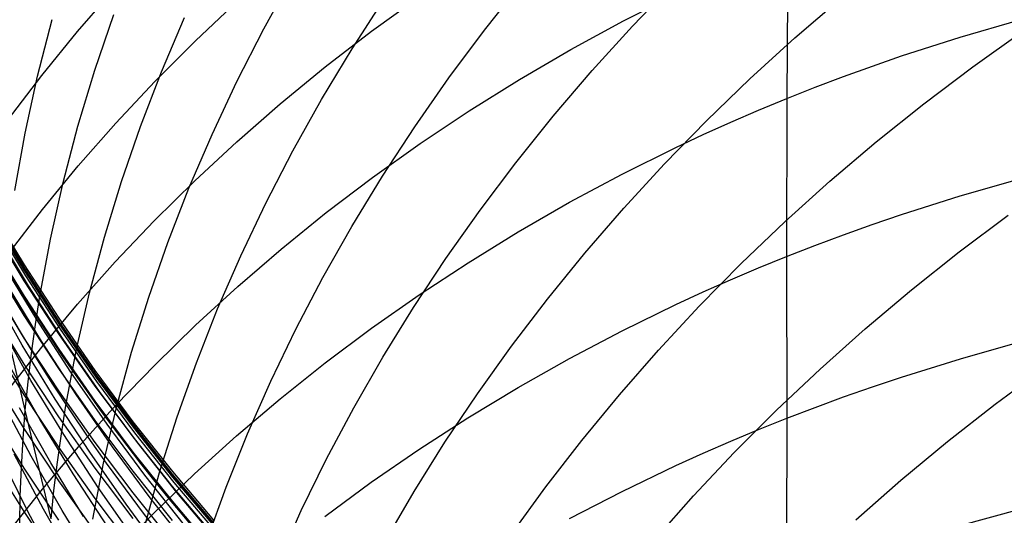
# Model space of a CAD drawing. Extents: x -383 to 1849, y -1185 to -529.
# Tile 177 of 256: x -378.76 to -371.17, y -937.12 to -933.3. Entities that reach past the tile are written whole.
import ezdxf

# ---------------------------------------------------------------- set-up
doc = ezdxf.new("R2010")
doc.units = 0
doc.layers.add('PREDEFINITO', color=7, linetype='CONTINUOUS')

msp = doc.modelspace()

# ---------------------------------------------------------------- linework, layer by layer
at = {"layer": 'PREDEFINITO'}
for p, q in [((-372.8386854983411, -932.7161050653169, 634.759966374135), (-372.8492097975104, -933.9060801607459, 636.3822920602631)), ((-376.8815956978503, -933.3679676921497, 528.2152702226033), (-376.6608912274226, -932.967561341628, 528.0339231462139)), ((-378.3175416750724, -933.3881651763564, 627.1617599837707), (-378.0287112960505, -933.0547042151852, 627.378759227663)), ((-375.1795856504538, -933.3777600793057, 523.978734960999), (-374.8919841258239, -933.0153235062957, 523.8094827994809)), ((-374.0373738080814, -933.3464618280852, 521.8135587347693), (-373.7138493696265, -933.0104022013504, 521.6568499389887)), ((-376.0508345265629, -933.3872169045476, 631.8521008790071), (-375.683452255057, -933.1220957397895, 632.0372466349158)), ((-374.1072317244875, -933.3074421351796, 634.3387288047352), (-373.6927417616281, -933.0984988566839, 634.4882807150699)), ((-372.7879701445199, -933.4385313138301, 519.69618742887), (-372.4318084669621, -933.1323481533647, 519.5554854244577)), ((-377.408264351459, -933.4600013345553, 629.4296214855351), (-377.0835494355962, -933.1539709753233, 629.6363216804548)), ((-376.2011472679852, -933.5223174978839, 526.1775030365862), (-375.9525538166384, -933.1367174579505, 525.9987117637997)), ((-378.1844873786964, -933.68620465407, 532.4977761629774), (-378.038753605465, -933.2570934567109, 532.3124481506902)), ((-377.6707844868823, -933.698872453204, 530.448124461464), (-377.4938169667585, -933.2808428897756, 530.262042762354)), ((-378.6250276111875, -933.7332293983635, 534.5457049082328), (-378.5120597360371, -933.2948783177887, 534.3624799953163)), ((-374.5129577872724, -933.5277234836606, 634.1804023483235), (-374.1072317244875, -933.3074421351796, 634.3387288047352)), ((-374.3494777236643, -933.6905905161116, 521.9765235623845), (-374.0373738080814, -933.3464618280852, 521.8135587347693)), ((-371.510889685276, -933.4316205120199, 636.7280134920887), (-371.0515496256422, -933.2978645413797, 636.8237272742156)), ((-378.5939496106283, -933.7288443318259, 626.9396859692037), (-378.3175416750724, -933.3881651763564, 627.1617599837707)), ((-377.088287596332, -933.7734521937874, 528.4008008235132), (-376.8815956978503, -933.3679676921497, 528.2152702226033)), ((-376.4079076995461, -933.6619587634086, 631.6597460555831), (-376.0508345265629, -933.3872169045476, 631.8521008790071)), ((-375.4548021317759, -933.7471519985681, 524.1534510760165), (-375.1795856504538, -933.3777600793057, 523.978734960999)), ((-371.9639785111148, -933.5775630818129, 636.6225535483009), (-371.510889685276, -933.4316205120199, 636.7280134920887)), ((-371.4149994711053, -933.6608625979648, 517.6414151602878), (-371.0285119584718, -933.386321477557, 517.5193256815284)), ((-377.7214650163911, -933.7742968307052, 629.2169233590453), (-377.408264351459, -933.4600013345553, 629.4296214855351)), ((-373.1336653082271, -933.7538566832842, 519.8439639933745), (-372.7879701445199, -933.4385313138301, 519.69618742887)), ((-376.4363765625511, -933.913740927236, 526.3610121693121), (-376.2011472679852, -933.5223174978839, 526.1775030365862)), ((-374.9096161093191, -933.75897326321, 634.013574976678), (-374.5129577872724, -933.5277234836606, 634.1804023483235)), ((-372.188007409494, -933.6551099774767, 636.5661607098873), (-371.9639785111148, -933.5775630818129, 636.6225535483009)), ((-376.7543698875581, -933.9459488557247, 631.4604468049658), (-376.4079076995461, -933.6619587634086, 631.6597460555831)), ((-372.4102679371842, -933.7357102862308, 636.5073216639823), (-372.188007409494, -933.6551099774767, 636.5661607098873)), ((-371.7920323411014, -933.945615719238, 517.7714407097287), (-371.4149994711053, -933.6608625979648, 517.6414151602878)), ((-378.8576338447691, -934.0763596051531, 626.7127865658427), (-378.5939496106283, -933.7288443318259, 626.9396859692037)), ((-378.7217746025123, -934.1739116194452, 534.7315040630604), (-378.6250276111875, -933.7332293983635, 534.5457049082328)), ((-378.3146171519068, -934.1184318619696, 532.6861275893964), (-378.1844873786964, -933.68620465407, 532.4977761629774)), ((-377.832787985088, -934.1207983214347, 530.6377064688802), (-377.6707844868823, -933.698872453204, 530.448124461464)), ((-374.6498451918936, -934.0423826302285, 522.1455454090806), (-374.3494777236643, -933.6905905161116, 521.9765235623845)), ((-372.6306915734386, -933.8193662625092, 636.4460331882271), (-372.4102679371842, -933.7357102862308, 636.5073216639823)), ((-378.0228483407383, -934.0964764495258, 628.9984865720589), (-377.7214650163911, -933.7742968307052, 629.2169233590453)), ((-377.2806531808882, -934.1835975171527, 528.5903352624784), (-377.088287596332, -933.7734521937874, 528.4008008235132)), ((-375.7173170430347, -934.1230895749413, 524.3334387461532), (-375.4548021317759, -933.7471519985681, 524.1534510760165)), ((-375.2969028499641, -934.000821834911, 633.8385203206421), (-374.9096161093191, -933.75897326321, 634.013574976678)), ((-373.4685795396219, -934.0779251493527, 519.9986113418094), (-373.1336653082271, -933.7538566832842, 519.8439639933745)), ((-372.8492097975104, -933.9060801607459, 636.382292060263), (-372.6306915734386, -933.8193662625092, 636.4460331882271)), ((-377.0899192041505, -934.238814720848, 631.2544677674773), (-376.7543698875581, -933.9459488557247, 631.4604468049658)), ((-376.6579270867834, -934.3105739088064, 526.5490528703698), (-376.4363765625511, -933.913740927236, 526.3610121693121)), ((-373.0657592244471, -933.9958462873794, 636.3161014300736), (-372.8492097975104, -933.9060801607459, 636.382292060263)), ((-372.8492097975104, -933.9060801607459, 636.3822920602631), (-372.8505003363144, -935.1239926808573, 637.9843118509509)), ((-372.159292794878, -934.2401827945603, 517.9091907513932), (-371.7920323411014, -933.945615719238, 517.7714407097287)), ((-375.6745141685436, -934.2528995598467, 633.6555120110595), (-375.2969028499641, -934.000821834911, 633.8385203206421)), ((-374.9381602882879, -934.4014325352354, 522.3204252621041), (-374.6498451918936, -934.0423826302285, 522.1455454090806)), ((-373.2802970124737, -934.088627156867, 636.2474899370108), (-373.0657592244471, -933.9958462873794, 636.3161014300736)), ((-378.4288312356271, -934.5533512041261, 532.8773361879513), (-378.3146171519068, -934.1184318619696, 532.6861275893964)), ((-378.3121112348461, -934.4261591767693, 628.7745703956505), (-378.0228483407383, -934.0964764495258, 628.9984865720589)), ((-373.7923984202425, -934.4103375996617, 520.1599256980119), (-373.4685795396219, -934.0779251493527, 519.9986113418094)), ((-373.4927854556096, -934.1843773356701, 636.1764925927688), (-373.2802970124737, -934.088627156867, 636.2474899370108)), ((-378.8019920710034, -934.6164992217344, 534.9197182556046), (-378.7217746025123, -934.1739116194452, 534.7315040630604)), ((-377.9795137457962, -934.5462006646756, 530.8306163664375), (-377.832787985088, -934.1207983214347, 530.6377064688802)), ((-377.4583787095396, -934.5979863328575, 528.7836938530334), (-377.2806531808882, -934.1835975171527, 528.5903352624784)), ((-375.9668138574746, -934.5051631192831, 524.5185055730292), (-375.7173170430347, -934.1230895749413, 524.3334387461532)), ((-373.703186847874, -934.2830513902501, 636.1031444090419), (-373.4927854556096, -934.1843773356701, 636.1764925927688)), ((-377.4142537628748, -934.5401838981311, 631.0420735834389), (-377.0899192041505, -934.238814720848, 631.2544677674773)), ((-376.0421462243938, -934.5148367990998, 633.4648236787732), (-375.6745141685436, -934.2528995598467, 633.6555120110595)), ((-372.5164630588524, -934.544165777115, 518.0544537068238), (-372.159292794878, -934.2401827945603, 517.9091907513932)), ((-376.8654842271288, -934.7124026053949, 526.741438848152), (-376.6579270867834, -934.3105739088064, 526.5490528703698)), ((-374.1175776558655, -934.4889893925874, 635.9495355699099), (-373.703186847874, -934.2830513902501, 636.1031444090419)), ((-375.2141070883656, -934.7673345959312, 522.500964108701), (-374.9381602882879, -934.4014325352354, 522.3204252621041)), ((-374.1048075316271, -934.7506949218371, 520.3277032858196), (-373.7923984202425, -934.4103375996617, 520.1599256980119)), ((-378.5889506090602, -934.7629639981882, 628.545434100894), (-378.3121112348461, -934.4261591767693, 628.7745703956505)), ((-374.5231677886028, -934.7060776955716, 635.7869435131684), (-374.1175776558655, -934.4889893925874, 635.9495355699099)), ((-378.526817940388, -934.9905388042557, 533.0712357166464), (-378.4288312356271, -934.5533512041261, 532.8773361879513)), ((-378.1106480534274, -934.9746596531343, 531.0266817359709), (-377.9795137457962, -934.5462006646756, 530.8306163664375)), ((-377.7270716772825, -934.849683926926, 630.8235288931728), (-377.4142537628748, -934.5401838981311, 631.0420735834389)), ((-376.3994951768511, -934.7862639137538, 633.2667289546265), (-376.0421462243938, -934.5148367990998, 633.4648236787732)), ((-376.2029760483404, -934.8929629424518, 524.7084591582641), (-375.9668138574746, -934.5051631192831, 524.5185055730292)), ((-372.8632253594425, -934.8571666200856, 518.2070179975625), (-372.5164630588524, -934.544165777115, 518.0544537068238)), ((-371.512140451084, -934.6571809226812, 638.3387431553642), (-371.0527707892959, -934.5255302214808, 638.4369190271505)), ((-377.6211504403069, -935.0162013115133, 528.9806969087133), (-377.4583787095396, -934.5979863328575, 528.7836938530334)), ((-378.7202968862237, -936.3114723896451, 533.6674174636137), (-379.0934433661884, -934.7201557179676, 536.9492727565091)), ((-377.0587333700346, -935.1188131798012, 526.9379838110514), (-376.8654842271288, -934.7124026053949, 526.741438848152)), ((-374.9196555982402, -934.9339528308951, 635.6156483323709), (-374.5231677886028, -934.7060776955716, 635.7869435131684)), ((-371.9652510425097, -934.8007972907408, 638.2306003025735), (-371.512140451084, -934.6571809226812, 638.3387431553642)), ((-378.7281692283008, -935.2071968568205, 575.773511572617), (-378.9825723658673, -934.7862754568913, 575.7863080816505)), ((-378.7274626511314, -935.1885074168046, 577.3230895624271), (-378.98182873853, -934.7675615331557, 577.3463601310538)), ((-378.8530633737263, -935.106509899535, 628.3113369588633), (-378.5889506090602, -934.7629639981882, 628.545434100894)), ((-376.7462571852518, -935.0668112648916, 633.061501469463), (-376.3994951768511, -934.7862639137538, 633.2667289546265)), ((-375.4773696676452, -935.1396831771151, 522.6869629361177), (-375.2141070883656, -934.7673345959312, 522.500964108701)), ((-374.4054924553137, -935.098598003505, 520.5017403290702), (-374.1048075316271, -934.7506949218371, 520.3277032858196)), ((-372.1892877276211, -934.8770977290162, 638.1727833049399), (-371.9652510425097, -934.8007972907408, 638.2306003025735)), ((-378.7275060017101, -935.2270802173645, 578.7900099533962), (-378.9818739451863, -934.807024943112, 578.8257361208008)), ((-378.7263658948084, -935.2317334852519, 574.0332117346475), (-378.9808719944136, -934.8109786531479, 574.043128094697)), ((-378.7156124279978, -935.2736116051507, 572.3800247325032), (-378.9701529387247, -934.8526997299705, 572.3810036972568)), ((-378.0280710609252, -935.1669423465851, 630.5990983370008), (-377.7270716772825, -934.849683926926, 630.8235288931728)), ((-373.1992619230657, -935.1787872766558, 518.3666720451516), (-372.8632253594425, -934.8571666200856, 518.2070179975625)), ((-372.4115538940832, -934.9563957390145, 638.1124650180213), (-372.1892877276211, -934.8770977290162, 638.1727833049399)), ((-371.5184523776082, -935.0891447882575, 516.1433176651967), (-371.1408562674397, -934.8067724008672, 516.0094690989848)), ((-378.7288395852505, -935.3113191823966, 580.3459987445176), (-378.9832579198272, -934.8921505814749, 580.3909733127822)), ((-378.6958046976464, -935.3496339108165, 570.7386050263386), (-378.9503149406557, -934.9287233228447, 570.7297707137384)), ((-376.4254870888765, -935.2860793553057, 524.9031071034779), (-376.2029760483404, -934.8929629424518, 524.7084591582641)), ((-375.3067394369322, -935.1722513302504, 635.4359301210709), (-374.9196555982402, -934.9339528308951, 635.6156483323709)), ((-378.7275030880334, -935.4302032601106, 581.9925822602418), (-378.9818727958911, -935.0119121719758, 582.0451299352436)), ((-378.6082655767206, -935.4295707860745, 533.2676599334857), (-378.526817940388, -934.9905388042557, 533.0712357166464)), ((-378.2258771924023, -935.4057554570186, 531.225730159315), (-378.1106480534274, -934.9746596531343, 531.0266817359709)), ((-377.7686546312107, -935.4378251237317, 529.1811647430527), (-377.6211504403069, -935.0162013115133, 528.9806969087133)), ((-372.6319809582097, -935.038693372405, 638.0496422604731), (-372.4115538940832, -934.9563957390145, 638.1124650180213)), ((-377.0821284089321, -935.3561092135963, 632.8494148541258), (-376.7462571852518, -935.0668112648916, 633.061501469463)), ((-374.6941387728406, -935.4536477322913, 520.6818330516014), (-374.4054924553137, -935.098598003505, 520.5017403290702)), ((-372.8505003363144, -935.1239926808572, 637.9843118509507), (-372.6319809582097, -935.038693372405, 638.0496422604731)), ((-371.886331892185, -935.3811717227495, 516.2851120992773), (-371.5184523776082, -935.0891447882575, 516.1433176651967)), ((-378.7278349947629, -935.5808680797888, 583.6026081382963), (-378.9822875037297, -935.1641110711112, 583.6623630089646)), ((-378.3169500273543, -935.4915866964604, 630.3690465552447), (-378.0280710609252, -935.1669423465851, 630.5990983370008)), ((-377.2373599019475, -935.5293917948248, 527.1385014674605), (-377.0587333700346, -935.1188131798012, 526.9379838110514)), ((-375.7276321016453, -935.5180726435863, 522.8782227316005), (-375.4773696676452, -935.1396831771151, 522.6869629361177)), ((-375.6841176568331, -935.42060972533, 635.2480689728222), (-375.3067394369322, -935.1722513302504, 635.4359301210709)), ((-373.5242549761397, -935.5086297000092, 518.5332042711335), (-373.1992619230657, -935.1787872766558, 518.3666720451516)), ((-373.0670486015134, -935.2122879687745, 637.916477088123), (-372.8505003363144, -935.1239926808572, 637.9843118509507)), ((-372.8505003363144, -935.1239926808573, 637.9843118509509), (-372.8496648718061, -936.372886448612, 639.5621418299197)), ((-378.6371065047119, -935.604123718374, 567.4510642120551), (-378.8914481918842, -935.1839646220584, 567.4233273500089)), ((-378.4609113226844, -935.6198004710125, 575.7606837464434), (-378.7281692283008, -935.2071968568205, 575.773511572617)), ((-378.4602829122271, -935.638825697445, 578.7546873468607), (-378.7275060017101, -935.2270802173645, 578.7900099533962)), ((-378.4602430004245, -935.6011390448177, 577.2999763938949), (-378.7274626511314, -935.1885074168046, 577.3230895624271)), ((-378.4589948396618, -935.6441631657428, 574.0232630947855), (-378.7263658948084, -935.2317334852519, 574.0332117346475)), ((-373.281582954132, -935.3035425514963, 637.8461671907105), (-373.0670486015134, -935.2122879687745, 637.916477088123)), ((-378.4615571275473, -935.7221861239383, 580.301611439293), (-378.7288395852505, -935.3113191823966, 580.3459987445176)), ((-378.4482084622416, -935.686199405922, 572.3789194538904), (-378.7156124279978, -935.2736116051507, 572.3800247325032)), ((-376.6340304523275, -935.6841026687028, 525.1022570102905), (-376.4254870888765, -935.2860793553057, 524.9031071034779)), ((-373.4940657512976, -935.3977119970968, 637.7734178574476), (-373.281582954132, -935.3035425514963, 637.8461671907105)), ((-378.7432741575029, -935.8081373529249, 562.4899309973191), (-378.9839022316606, -935.3826519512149, 562.4331375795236)), ((-378.727870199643, -935.7534416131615, 585.2021982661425), (-378.9823313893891, -935.3379542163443, 585.2699735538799)), ((-378.5954612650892, -935.7789833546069, 565.811872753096), (-378.8496492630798, -935.3594608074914, 565.7746471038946)), ((-378.4284440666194, -935.7622357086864, 570.7472049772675), (-378.6958046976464, -935.3496339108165, 570.7386050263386)), ((-378.3248874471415, -935.8390682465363, 531.4275892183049), (-378.2258771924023, -935.4057554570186, 531.225730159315)), ((-377.4068050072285, -935.6537881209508, 632.6307427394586), (-377.0821284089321, -935.3561092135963, 632.8494148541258)), ((-373.7044593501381, -935.4947518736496, 637.6982647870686), (-373.4940657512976, -935.3977119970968, 637.7734178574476)), ((-372.2441748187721, -935.6824594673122, 516.4346351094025), (-371.886331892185, -935.3811717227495, 516.2851120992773)), ((-378.4602784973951, -935.8402111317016, 581.9407724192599), (-378.7275030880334, -935.4302032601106, 581.9925822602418)), ((-378.642689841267, -935.6496459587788, 533.3667668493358), (-378.6082655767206, -935.4295707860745, 533.2676599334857)), ((-377.9005775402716, -935.8624404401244, 529.3849176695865), (-377.7686546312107, -935.4378251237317, 529.1811647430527)), ((-376.0514886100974, -935.6786645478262, 635.0523449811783), (-375.6841176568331, -935.42060972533, 635.2480689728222)), ((-374.970432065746, -935.815444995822, 520.8677776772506), (-374.6941387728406, -935.4536477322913, 520.6818330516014)), ((-378.7278250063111, -935.9559341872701, 586.7801894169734), (-378.982281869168, -935.5419792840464, 586.856728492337)), ((-378.5934066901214, -935.8232445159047, 630.1336381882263), (-378.3169500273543, -935.4915866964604, 630.3690465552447)), ((-377.4010492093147, -935.9437246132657, 527.3428055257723), (-377.2373599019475, -935.5293917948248, 527.1385014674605)), ((-375.9645784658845, -935.9020973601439, 523.0745444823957), (-375.7276321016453, -935.5180726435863, 522.8782227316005)), ((-374.1188283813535, -935.6972651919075, 637.5408902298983), (-373.7044593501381, -935.4947518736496, 637.6982647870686)), ((-373.837886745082, -935.8462958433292, 518.7064030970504), (-373.5242549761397, -935.5086297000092, 518.5332042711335)), ((-378.4605337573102, -935.9893550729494, 583.5437358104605), (-378.7278349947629, -935.5808680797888, 583.6026081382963)), ((-378.3698965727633, -936.0159753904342, 567.4783584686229), (-378.6371065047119, -935.604123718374, 567.4510642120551)), ((-378.1810453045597, -936.0235957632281, 575.7478387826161), (-378.4609113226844, -935.6198004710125, 575.7606837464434)), ((-378.1804511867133, -936.0417692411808, 578.7198092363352), (-378.4602829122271, -935.638825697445, 578.7546873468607)), ((-378.1804161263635, -936.0049636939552, 577.2770470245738), (-378.4602430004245, -935.6011390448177, 577.2999763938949)), ((-378.6771705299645, -936.0813050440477, 560.8552561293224), (-378.9174689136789, -935.6570816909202, 560.7889747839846)), ((-378.6728624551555, -935.870023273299, 533.4664425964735), (-378.642689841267, -935.6496459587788, 533.3667668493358)), ((-378.1790068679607, -936.0477775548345, 574.013293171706), (-378.4589948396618, -935.6441631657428, 574.0232630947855)), ((-378.1681891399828, -936.0899730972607, 572.377688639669), (-378.4482084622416, -935.686199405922, 572.3789194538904)), ((-377.7199831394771, -935.9594783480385, 632.4057587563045), (-377.4068050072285, -935.6537881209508, 632.6307427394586)), ((-376.8282896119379, -936.0866231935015, 525.3057164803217), (-376.6340304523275, -935.6841026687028, 525.1022570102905)), ((-376.4085506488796, -935.9460523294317, 634.8490382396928), (-376.0514886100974, -935.6786645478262, 635.0523449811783)), ((-374.5243889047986, -935.9107270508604, 637.3743291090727), (-374.1188283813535, -935.6972651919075, 637.5408902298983)), ((-372.5916611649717, -935.9926142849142, 516.5916694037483), (-372.2441748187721, -935.6824594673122, 516.4346351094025)), ((-378.7293658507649, -936.1910145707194, 588.3434774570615), (-378.9838214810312, -935.7787267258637, 588.4288001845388)), ((-378.4605610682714, -936.1606777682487, 585.1354650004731), (-378.727870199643, -935.7534416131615, 585.2021982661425)), ((-378.3284036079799, -936.1902116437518, 565.8485524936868), (-378.5954612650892, -935.7789833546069, 565.811872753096)), ((-378.1816582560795, -936.1242606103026, 580.2578632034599), (-378.4615571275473, -935.7221861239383, 580.301611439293)), ((-378.1484822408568, -936.1660390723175, 570.7555601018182), (-378.4284440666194, -935.7622357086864, 570.7472049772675)), ((-371.5103613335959, -935.9136473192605, 639.9252406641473), (-371.0506355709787, -935.7841416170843, 640.0258183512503)), ((-378.8571391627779, -936.1615433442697, 629.8931378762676), (-378.5934066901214, -935.8232445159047, 630.1336381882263)), ((-378.4895222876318, -936.2258389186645, 562.5460364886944), (-378.7432741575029, -935.8081373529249, 562.4899309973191)), ((-378.1804456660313, -936.2414461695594, 581.8897610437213), (-378.4602784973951, -935.8402111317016, 581.9407724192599)), ((-378.4073651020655, -936.2741781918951, 531.6320864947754), (-378.3248874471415, -935.8390682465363, 531.4275892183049)), ((-378.0166054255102, -936.2896299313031, 529.5917760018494), (-377.9005775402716, -935.8624404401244, 529.3849176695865)), ((-375.2340579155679, -936.183590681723, 521.0593704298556), (-374.970432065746, -935.815444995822, 520.8677776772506)), ((-374.1398394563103, -936.1913876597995, 518.8860569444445), (-373.837886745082, -935.8462958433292, 518.7064030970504)), ((-378.6987444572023, -936.0906497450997, 533.5666663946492), (-378.6728624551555, -935.870023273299, 533.4664425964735)), ((-376.1878928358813, -936.2913516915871, 523.2757291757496), (-375.9645784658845, -935.9020973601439, 523.0745444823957)), ((-374.9208397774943, -936.1347819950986, 637.1988670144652), (-374.5243889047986, -935.9107270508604, 637.3743291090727)), ((-371.9638087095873, -936.0549287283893, 639.8144531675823), (-371.5103613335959, -935.9136473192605, 639.9252406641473)), ((-378.6045628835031, -936.3855141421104, 559.2263919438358), (-378.844526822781, -935.9626341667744, 559.1506347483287)), ((-378.4605200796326, -936.3616633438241, 586.7048661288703), (-378.7278250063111, -935.9559341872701, 586.7801894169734)), ((-378.1806329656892, -936.3890869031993, 583.485814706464), (-378.4605337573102, -935.9893550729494, 583.5437358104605)), ((-378.090065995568, -936.4190302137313, 567.5051781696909), (-378.3698965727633, -936.0159753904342, 567.4783584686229)), ((-377.8882283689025, -936.399488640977, 577.2543278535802), (-378.1804161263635, -936.0049636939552, 577.2770470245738)), ((-378.0213589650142, -936.2728102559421, 632.1747365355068), (-377.7199831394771, -935.9594783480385, 632.4057587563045)), ((-377.5494866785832, -936.3613977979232, 527.5507096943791), (-377.4010492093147, -935.9437246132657, 527.3428055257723)), ((-376.755002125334, -936.2224096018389, 634.6384288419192), (-376.4085506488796, -935.9460523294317, 634.8490382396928)), ((-372.9284709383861, -936.3112424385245, 516.7559976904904), (-372.5916611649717, -935.9926142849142, 516.5916694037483)), ((-371.2420580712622, -936.2628004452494, 514.5377408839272), (-370.863793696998, -935.9831680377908, 514.4002913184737)), ((-378.727822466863, -936.4523532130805, 589.9044601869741), (-378.9821984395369, -936.0413967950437, 589.9983533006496)), ((-378.7202968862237, -936.3114723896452, 533.6674174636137), (-378.6987444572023, -936.0906497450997, 533.5666663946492)), ((-378.4237546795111, -936.4977645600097, 560.920758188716), (-378.6771705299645, -936.0813050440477, 560.8552561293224)), ((-377.8888178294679, -936.4180921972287, 575.7349908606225), (-378.1810453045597, -936.0235957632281, 575.7478387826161)), ((-377.8882573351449, -936.4354187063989, 578.6854165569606), (-378.1804511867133, -936.0417692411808, 578.7198092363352)), ((-377.8866500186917, -936.4420865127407, 574.0033129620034), (-378.1790068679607, -936.0477775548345, 574.013293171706)), ((-377.8758025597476, -936.4844426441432, 572.3763330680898), (-378.1681891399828, -936.0899730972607, 572.377688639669)), ((-377.0079480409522, -936.4932312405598, 525.5132931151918), (-376.8282896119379, -936.0866231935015, 525.3057164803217)), ((-372.1880058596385, -936.1299906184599, 639.7552223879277), (-371.9638087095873, -936.0549287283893, 639.8144531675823)), ((-378.1806534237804, -936.5591792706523, 585.0698518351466), (-378.4605610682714, -936.1606777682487, 585.1354650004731)), ((-377.8893906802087, -936.5170518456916, 580.2148058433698), (-378.1816582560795, -936.1242606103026, 580.2578632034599)), ((-377.8561684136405, -936.560554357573, 570.7636599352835), (-378.1484822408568, -936.1660390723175, 570.7555601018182)), ((-375.3078798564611, -936.3690745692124, 637.014789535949), (-374.9208397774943, -936.1347819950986, 637.1988670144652)), ((-372.4104268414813, -936.2080027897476, 639.6934291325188), (-372.1880058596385, -936.1299906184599, 639.7552223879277)), ((-378.676006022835, -936.6644593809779, 555.8931478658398), (-378.9017707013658, -936.2371902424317, 555.7974778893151)), ((-378.4620461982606, -936.595094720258, 588.2595455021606), (-378.7293658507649, -936.1910145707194, 588.3434774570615)), ((-378.222893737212, -936.6352697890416, 562.6013896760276), (-378.4895222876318, -936.2258389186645, 562.5460364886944)), ((-378.0487237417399, -936.592657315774, 565.8846436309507), (-378.3284036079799, -936.1902116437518, 565.8485524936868)), ((-377.8882512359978, -936.6334187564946, 581.8396087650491), (-378.1804456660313, -936.2414461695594, 581.8897610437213)), ((-377.0905413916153, -936.5073728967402, 634.4207968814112), (-376.755002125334, -936.2224096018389, 634.6384288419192)), ((-375.4847019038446, -936.5576856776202, 521.256407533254), (-375.2340579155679, -936.183590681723, 521.0593704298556)), ((-374.4297953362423, -936.5435071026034, 519.071954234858), (-374.1398394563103, -936.1913876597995, 518.8860569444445)), ((-372.6310027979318, -936.2889673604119, 639.6290700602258), (-372.4104268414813, -936.2080027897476, 639.6934291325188)), ((-378.5243096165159, -936.7152548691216, 557.6028405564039), (-378.7639172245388, -936.2934588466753, 557.5175089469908)), ((-378.7374921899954, -936.532437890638, 533.7686737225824), (-378.7202968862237, -936.3114723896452, 533.6674174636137)), ((-378.5214677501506, -937.148110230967, 532.0483060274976), (-378.7202968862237, -936.3114723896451, 533.6674174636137)), ((-378.4423061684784, -936.4922759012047, 531.7352705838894), (-378.4073651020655, -936.2741781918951, 531.6320864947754)), ((-378.3106286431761, -936.5934142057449, 631.937949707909), (-378.0213589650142, -936.2728102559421, 632.1747365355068)), ((-378.1164245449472, -936.7189762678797, 529.8015600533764), (-378.0166054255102, -936.2896299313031, 529.5917760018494)), ((-376.397259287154, -936.6854300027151, 523.4815777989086), (-376.1878928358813, -936.2913516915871, 523.2757291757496)), ((-373.2542841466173, -936.6379501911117, 516.9274026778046), (-372.9284709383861, -936.3112424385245, 516.7559976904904)), ((-372.8496648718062, -936.3728864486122, 639.5621418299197), (-372.6310027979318, -936.2889673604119, 639.6290700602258)), ((-371.6106248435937, -936.5519397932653, 514.6833753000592), (-371.2420580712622, -936.2628004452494, 514.5377408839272)), ((-378.7280096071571, -936.7587431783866, 591.4612118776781), (-378.9824641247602, -936.3502831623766, 591.5632706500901)), ((-378.3514792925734, -936.8006481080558, 559.3012787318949), (-378.6045628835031, -936.3855141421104, 559.2263919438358)), ((-378.1806161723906, -936.7586855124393, 586.6308467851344), (-378.4605200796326, -936.3616633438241, 586.7048661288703)), ((-377.8883817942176, -936.7795784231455, 583.4289135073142), (-378.1806329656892, -936.3890869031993, 583.485814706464)), ((-377.6823576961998, -936.7819975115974, 527.7620276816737), (-377.5494866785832, -936.3613977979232, 527.5507096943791)), ((-375.6852079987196, -936.6132493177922, 636.8223822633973), (-375.3078798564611, -936.3690745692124, 637.014789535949)), ((-373.0663494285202, -936.459754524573, 639.4926477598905), (-372.8496648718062, -936.3728864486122, 639.5621418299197)), ((-372.8496648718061, -936.372886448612, 639.5621418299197), (-372.8501141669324, -937.6528892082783, 641.1147249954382)), ((-378.460590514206, -936.855138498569, 589.8121253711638), (-378.727822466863, -936.4523532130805, 589.9044601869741)), ((-377.797862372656, -936.8127987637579, 567.5314913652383), (-378.090065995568, -936.4190302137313, 567.5051781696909)), ((-377.5844755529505, -936.8027992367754, 575.7221541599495), (-377.8888178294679, -936.4180921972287, 575.7349908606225)), ((-377.583947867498, -936.8192819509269, 578.6515502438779), (-377.8882573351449, -936.4354187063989, 578.6854165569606)), ((-377.5839260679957, -936.7842211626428, 577.2318452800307), (-377.8882283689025, -936.399488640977, 577.2543278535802)), ((-377.5821723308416, -936.8265998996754, 573.9933334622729), (-377.8866500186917, -936.4420865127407, 574.0033129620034)), ((-373.2810137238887, -936.5495354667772, 639.4206178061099), (-373.0663494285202, -936.459754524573, 639.4926477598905)), ((-378.7503484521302, -936.7534916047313, 533.870407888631), (-378.7374921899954, -936.532437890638, 533.7686737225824)), ((-378.4729964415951, -936.7106654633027, 531.8390495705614), (-378.4423061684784, -936.4922759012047, 531.7352705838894)), ((-378.1574668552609, -936.9059750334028, 560.9854060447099), (-378.4237546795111, -936.4977645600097, 560.920758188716)), ((-377.5850021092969, -936.9000690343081, 580.1724911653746), (-377.8893906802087, -936.5170518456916, 580.2148058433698)), ((-377.5712968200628, -936.8691180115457, 572.3748535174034), (-377.8758025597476, -936.4844426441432, 572.3763330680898)), ((-377.4148667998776, -936.8005787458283, 634.1964224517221), (-377.0905413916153, -936.5073728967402, 634.4207968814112)), ((-377.172689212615, -936.903517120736, 525.7247945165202), (-377.0079480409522, -936.4932312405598, 525.5132931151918)), ((-374.7074366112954, -936.9022561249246, 519.2638833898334), (-374.4297953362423, -936.5435071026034, 519.071954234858)), ((-373.4936202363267, -936.6421855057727, 639.3460885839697), (-373.2810137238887, -936.5495354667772, 639.4206178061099)), ((-378.5874883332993, -936.9209205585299, 631.6956719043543), (-378.3106286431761, -936.5934142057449, 631.937949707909)), ((-378.1821105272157, -936.9904865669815, 588.1771029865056), (-378.4620461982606, -936.595094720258, 588.2595455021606)), ((-377.8883966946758, -936.9484627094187, 585.0054368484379), (-378.1806534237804, -936.5591792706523, 585.0698518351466)), ((-377.7566691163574, -936.9858320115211, 565.9201034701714), (-378.0487237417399, -936.592657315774, 565.8846436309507)), ((-377.5517517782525, -936.9452919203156, 570.7714940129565), (-377.8561684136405, -936.560554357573, 570.7636599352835)), ((-376.0525230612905, -936.8669507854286, 636.6219307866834), (-375.6852079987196, -936.6132493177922, 636.8223822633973)), ((-375.7220496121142, -936.9373308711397, 521.4586852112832), (-375.4847019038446, -936.5576856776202, 521.256407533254)), ((-371.9691738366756, -936.8501963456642, 514.8369706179), (-371.6106248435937, -936.5519397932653, 514.6833753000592)), ((-378.7294020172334, -937.0922412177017, 593.0170935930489), (-378.9838620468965, -936.6858886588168, 593.1271553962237)), ((-378.7024849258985, -937.0868025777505, 552.55664545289), (-378.9137384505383, -936.6575204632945, 552.4413786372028)), ((-378.5806783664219, -937.0746340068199, 554.2785196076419), (-378.8060652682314, -936.6498785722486, 554.1735882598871)), ((-378.4368665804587, -937.0845064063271, 555.9878742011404), (-378.676006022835, -936.6644593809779, 555.8931478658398)), ((-377.9436356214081, -937.0359431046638, 562.6559261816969), (-378.222893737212, -936.6352697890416, 562.6013896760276)), ((-377.5839418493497, -937.0156392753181, 581.7903762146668), (-377.8882512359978, -936.6334187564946, 581.8396087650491)), ((-376.5923618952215, -937.0839266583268, 523.6918913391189), (-376.397259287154, -936.6854300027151, 523.4815777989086)), ((-373.7041314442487, -936.7376608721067, 639.2690967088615), (-373.4936202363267, -936.6421855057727, 639.3460885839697)), ((-373.5687807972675, -936.9723438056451, 517.1056670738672), (-373.2542841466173, -936.6379501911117, 516.9274026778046)), ((-378.7588951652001, -936.9745785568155, 533.9725913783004), (-378.7503484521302, -936.7534916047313, 533.870407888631)), ((-378.4607057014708, -937.1590694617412, 591.3608757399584), (-378.7280096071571, -936.7587431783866, 591.4612118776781)), ((-378.2715804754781, -937.129330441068, 557.6872122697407), (-378.5243096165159, -936.7152548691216, 557.6028405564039)), ((-378.4993967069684, -936.9292943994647, 531.9434019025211), (-378.4729964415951, -936.7106654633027, 531.8390495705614)), ((-378.1997211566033, -937.1500621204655, 530.0140901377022), (-378.1164245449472, -936.7189762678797, 529.8015600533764)), ((-377.8883623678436, -937.1465194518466, 586.5582195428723), (-378.1806161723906, -936.7586855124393, 586.6308467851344)), ((-374.1187178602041, -936.9369125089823, 639.1078714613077), (-373.7041314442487, -936.7376608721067, 639.2690967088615)), ((-378.0855212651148, -937.2075522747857, 559.3752093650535), (-378.3514792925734, -936.8006481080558, 559.3012787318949)), ((-377.5840294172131, -937.160344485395, 583.3731008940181), (-377.8883817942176, -936.7795784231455, 583.4289135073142)), ((-377.7993476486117, -937.2051099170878, 527.9765731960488), (-377.6823576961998, -936.7819975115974, 527.7620276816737)), ((-377.4935333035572, -937.1967916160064, 567.5572661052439), (-377.797862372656, -936.8127987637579, 567.5314913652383)), ((-377.7276767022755, -937.1016636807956, 633.9655856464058), (-377.4148667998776, -936.8005787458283, 634.1964224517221)), ((-377.2682651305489, -937.1772263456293, 575.709342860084), (-377.5844755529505, -936.8027992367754, 575.7221541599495)), ((-377.2677692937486, -937.192866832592, 578.6182512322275), (-377.583947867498, -936.8192819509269, 578.6515502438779)), ((-377.2677555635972, -937.1586685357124, 577.2096257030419), (-377.5839260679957, -936.7842211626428, 577.2318452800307)), ((-377.2658218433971, -937.2008275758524, 573.9833656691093), (-377.5821723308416, -936.8265998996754, 573.9933334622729)), ((-372.3173848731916, -937.1571803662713, 514.99830288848), (-371.9691738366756, -936.8501963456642, 514.8369706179)), ((-378.8516341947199, -937.2549596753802, 631.4481767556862), (-378.5874883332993, -936.9209205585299, 631.6956719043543)), ((-378.5214677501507, -937.148110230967, 532.0483060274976), (-378.4993967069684, -936.9292943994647, 531.9434019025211)), ((-378.1807494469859, -937.2492711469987, 589.7214578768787), (-378.460590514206, -936.855138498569, 589.8121253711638)), ((-377.878552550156, -937.305451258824, 561.049124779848), (-378.1574668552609, -936.9059750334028, 560.9854060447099)), ((-377.2687402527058, -937.2728213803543, 580.1309709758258), (-377.5850021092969, -936.9000690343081, 580.1724911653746)), ((-377.2549200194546, -937.2435091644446, 572.3732507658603), (-377.5712968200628, -936.8691180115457, 572.3748535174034)), ((-377.3221966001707, -937.3170711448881, 525.9400282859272), (-377.172689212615, -936.903517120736, 525.7247945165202)), ((-376.4095239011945, -937.1298235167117, 636.4137206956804), (-376.0525230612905, -936.8669507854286, 636.6219307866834)), ((-374.9724455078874, -937.2672366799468, 519.4616328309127), (-374.7074366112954, -936.9022561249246, 519.2638833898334)), ((-378.7631618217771, -937.1956437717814, 534.0751956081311), (-378.7588951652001, -936.9745785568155, 533.9725913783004)), ((-377.8898068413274, -937.3767095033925, 588.0962485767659), (-378.1821105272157, -936.9904865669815, 588.1771029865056)), ((-377.5840403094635, -937.3280446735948, 584.9422981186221), (-377.8883966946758, -936.9484627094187, 585.0054368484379)), ((-377.4524871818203, -937.3692473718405, 565.9548893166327), (-377.7566691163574, -936.9858320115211, 565.9201034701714)), ((-377.2354815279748, -937.3197621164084, 570.7790518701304), (-377.5517517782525, -936.9452919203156, 570.7714940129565)), ((-375.9457866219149, -937.3221271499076, 521.6659996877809), (-375.7220496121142, -936.9373308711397, 521.4586852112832)), ((-374.5244727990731, -937.1469402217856, 638.9372349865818), (-374.1187178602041, -936.9369125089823, 639.1078714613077)), ((-373.8716408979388, -937.3140295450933, 517.2905735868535), (-373.5687807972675, -936.9723438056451, 517.1056670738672)), ((-378.3419157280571, -937.4921810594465, 554.3824270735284), (-378.5806783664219, -937.0746340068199, 554.2785196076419)), ((-377.6519950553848, -937.427372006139, 562.7095816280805), (-377.9436356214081, -937.0359431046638, 562.6559261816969)), ((-377.2677641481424, -937.3876181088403, 581.7421240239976), (-377.5839418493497, -937.0156392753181, 581.7903762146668)), ((-371.5107017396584, -937.2009344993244, 641.4867001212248), (-371.0509314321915, -937.0734487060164, 641.5897721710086)), ((-378.462078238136, -937.4904852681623, 592.9089155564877), (-378.7294020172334, -937.0922412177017, 593.0170935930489)), ((-378.4776056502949, -937.5093712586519, 552.6709367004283), (-378.7024849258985, -937.0868025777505, 552.55664545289)), ((-378.1845968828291, -937.4968481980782, 556.0815489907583), (-378.4368665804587, -937.0845064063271, 555.9878742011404)), ((-378.0286694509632, -937.4102642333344, 633.7285665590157), (-377.7276767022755, -937.1016636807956, 633.9655856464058)), ((-376.772884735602, -937.4864360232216, 523.9064707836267), (-376.5923618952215, -937.0839266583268, 523.6918913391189))]:
    msp.add_line(p, q, dxfattribs=at)
at = {"layer": 'PREDEFINITO', "extrusion": (0.001264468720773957, -0.04270824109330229, -0.9990867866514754)}
msp.add_arc((-393.2928103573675, 939.7258840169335, -529.1006830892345), 14.99743669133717, 125.1953050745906, 297.2997336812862, dxfattribs=at)
at = {"layer": 'PREDEFINITO', "extrusion": (0.01527697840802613, -0.1016941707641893, -0.9946984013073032)}
msp.add_arc((-499.6835238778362, 916.7769292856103, -471.7843781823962), 14.99696096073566, 132.0550495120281, 314.6365593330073, dxfattribs=at)
at = {"layer": 'PREDEFINITO', "extrusion": (-0.01683288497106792, 0.3075132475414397, -0.9513949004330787)}
msp.add_arc((416.4254327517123, -680.2014618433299, -850.7397567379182), 14.97897654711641, 55.83898290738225, 295.2730315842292, dxfattribs=at)
at = {"layer": 'PREDEFINITO', "extrusion": (-0.01680727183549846, 0.326120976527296, -0.945178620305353)}
msp.add_arc((413.543205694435, -664.5930906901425, -866.0818114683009), 14.97443206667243, 51.68409155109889, 297.6498818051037, dxfattribs=at)
at = {"layer": 'PREDEFINITO', "extrusion": (-0.0168226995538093, 0.3816109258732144, -0.9241699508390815)}
msp.add_arc((406.8374188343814, -614.6670578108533, -910.3498372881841), 14.9620152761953, 305.7136932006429, 39.0797147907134, dxfattribs=at)
at = {"layer": 'PREDEFINITO', "extrusion": (-0.01677253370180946, 0.3998133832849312, -0.9164430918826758)}
msp.add_arc((404.9006246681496, -597.2707270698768, -924.4060752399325), 14.97210137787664, 309.2187627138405, 34.80961328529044, dxfattribs=at)
at = {"layer": 'PREDEFINITO', "extrusion": (-0.01676555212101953, 0.4178793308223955, -0.908347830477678)}
msp.add_arc((403.2895297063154, -579.4683514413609, -938.0944051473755), 14.93576120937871, 312.9155233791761, 30.70215050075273, dxfattribs=at)
at = {"layer": 'PREDEFINITO', "extrusion": (-0.01682716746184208, 0.4357779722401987, -0.8998968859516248)}
msp.add_arc((401.9490502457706, -561.2557549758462, -951.3830873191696), 14.92166149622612, 316.6721974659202, 26.01554508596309, dxfattribs=at)
at = {"layer": 'PREDEFINITO', "extrusion": (-0.01690653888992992, 0.4534079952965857, -0.8911427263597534)}
msp.add_arc((400.7127253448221, -542.7897401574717, -964.2266374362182), 14.96670602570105, 320.5193471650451, 19.23476142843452, dxfattribs=at)
at = {"layer": 'PREDEFINITO', "extrusion": (-0.01683940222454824, 0.4708368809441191, -0.8820595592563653)}
msp.add_arc((399.2659075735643, -524.1378614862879, -976.7343792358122), 15.04527313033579, 326.1863178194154, 12.39613983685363, dxfattribs=at)

doc.saveas('drawing.dxf')
